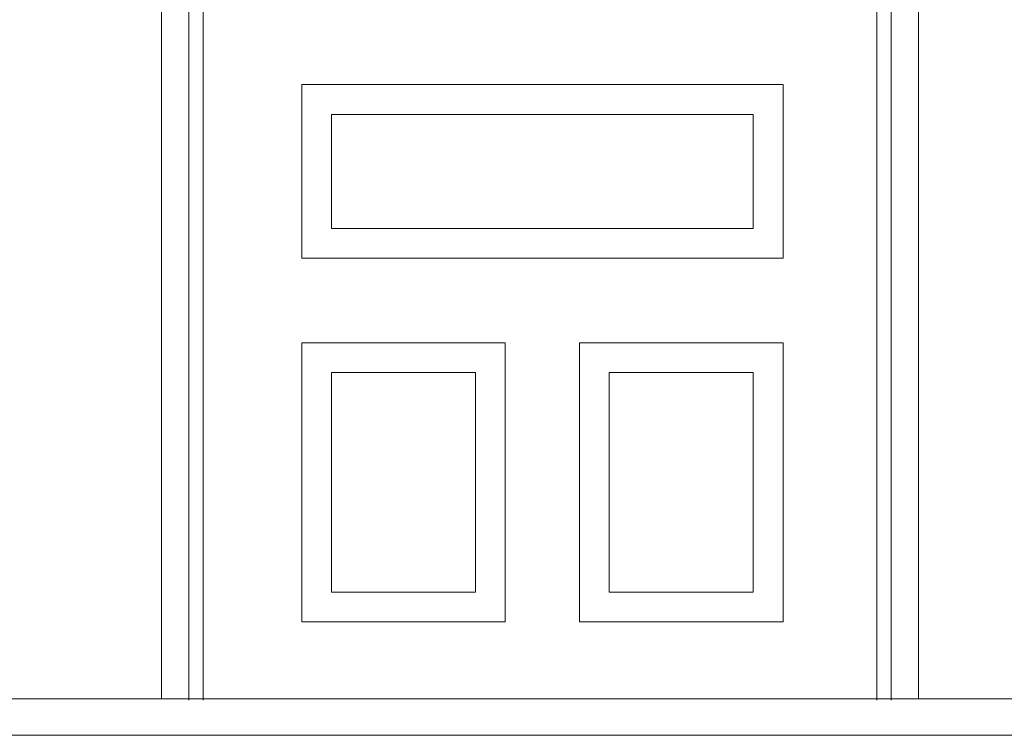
# Model space of a CAD drawing. Header units: millimetres. Extents: x -573548 to 674770, y -246895 to -89040.
# Tile 56 of 93: x 98070 to 99423, y -238160 to -237177. Entities that reach past the tile are written whole.
import ezdxf

# ---------------------------------------------------------------- set-up
doc = ezdxf.new("R2010")
doc.units = ezdxf.units.MM
for name, color, linetype, lineweight in [('DRZWI_Nr_pióra__1', 8, 'Continuous', 9), ('DRZWI_Nr_pióra__2', 8, 'Continuous', 9), ('SCIANY_KONSTR_Nr_pióra__21', 8, 'Continuous', 9)]:
    doc.layers.add(name, color=color, linetype=linetype, lineweight=lineweight)

# ---------------------------------------------------------------- blocks, each defined once
blk = doc.blocks.new('A$C685D2BB2')
at = {"layer": 'DRZWI_Nr_pióra__1'}
for p, q in [((20141.8, 10767.3), (20141.8, 8782.8)), ((21107.3, 8782.8), (21107.3, 10767.3)), ((20161.8, 10747.3), (20161.8, 8782.8)), ((21087.3, 8782.8), (21087.3, 10747.3))]:
    blk.add_line(p, q, dxfattribs=at)
for points in [[(20958.5, 9628.5), (20958.5, 9389.9), (20297.1, 9389.9), (20297.1, 9628.5)], [(20917.5, 9587.5), (20917.5, 9430.9), (20338.1, 9430.9), (20338.1, 9587.5)], [(20297.1, 8890.2), (20576.8, 8890.2), (20576.8, 9273.7), (20297.1, 9273.7)], [(20958.5, 8890.2), (20678.8, 8890.2), (20678.8, 9273.7), (20958.5, 9273.7)], [(20338.1, 8931.2), (20535.8, 8931.2), (20535.8, 9232.7), (20338.1, 9232.7)], [(20917.5, 8931.2), (20719.8, 8931.2), (20719.8, 9232.7), (20917.5, 9232.7)]]:
    blk.add_lwpolyline(points, close=True, dxfattribs=at)
at = {"layer": 'DRZWI_Nr_pióra__2'}
for p, q in [((20104.5, 10804.6), (20104.5, 8784.5)), ((21144.5, 8784.5), (21144.5, 10804.6))]:
    blk.add_line(p, q, dxfattribs=at)
at = {"layer": 'SCIANY_KONSTR_Nr_pióra__21'}
for p, q in [((17838.3, 8784.5), (23335.1, 8784.5)), ((17838.3, 8734.5), (23335.1, 8734.5))]:
    blk.add_line(p, q, dxfattribs=at)

msp = doc.modelspace()

# ---------------------------------------------------------------- block references
at = {"color": 150}
msp.add_blockref('A$C685D2BB2', (78160.5, -246894.6), dxfattribs=at)

doc.saveas('drawing.dxf')
